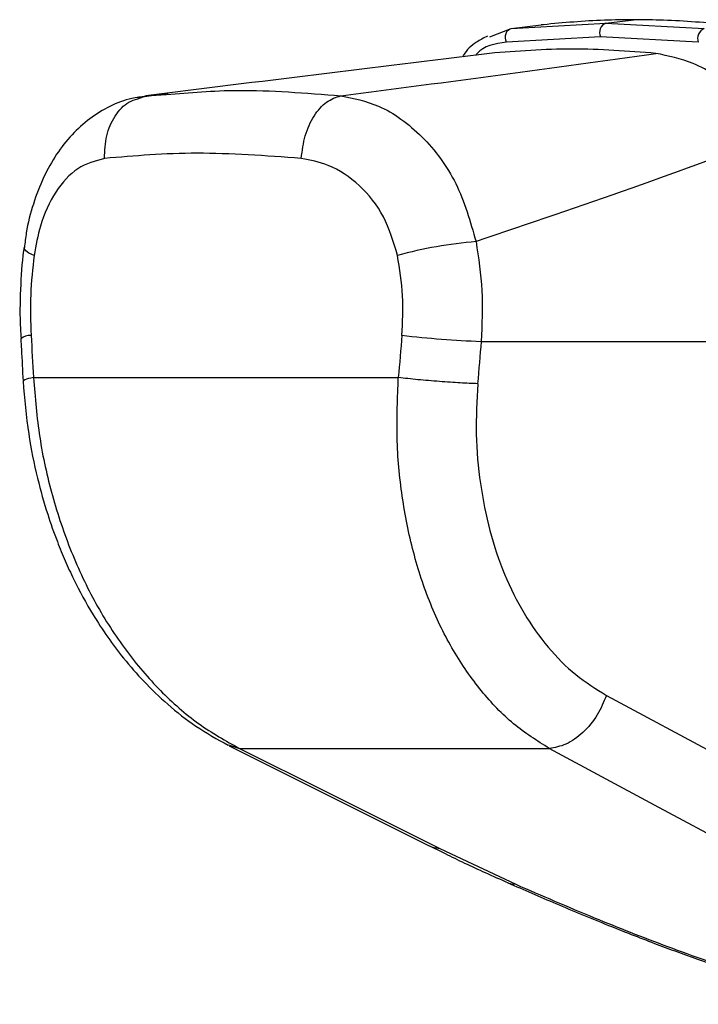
# Model space of a CAD drawing. Header units: millimetres. Extents: x 20 to 19889, y 40 to 15516.
# Tile 22 of 115: x 6685 to 6771, y 5781 to 5906. Entities that reach past the tile are written whole.
import ezdxf

# ---------------------------------------------------------------- set-up
doc = ezdxf.new("R2010")
doc.units = ezdxf.units.MM
doc.header["$LTSCALE"] = 2

msp = doc.modelspace()

# ---------------------------------------------------------------- linework, layer by layer
at = {"color": 7, "linetype": 'Continuous', "lineweight": 25}
for p, q in [((6758.98, 5905.34), (6762.51, 5905.77)), ((6744.28, 5903.61), (6747, 5904.64)), ((6747, 5904.64), (6758.98, 5905.34)), ((6747, 5904.64), (6750.79, 5905.11)), ((6750.87, 5905.12), (6750.79, 5905.11)), ((6751.06, 5905.14), (6750.87, 5905.12)), ((6758.98, 5905.34), (6771.44, 5904.64)), ((6758.29, 5903.62), (6746.38, 5902.92)), ((6770.68, 5902.92), (6758.29, 5903.62)), ((6703.54, 5896.44), (6699.68, 5895.88)), ((6699.71, 5895.76), (6700.73, 5896.14)), ((6700.73, 5896.14), (6703.33, 5896.29)), ((6743.18, 5865.02), (6798.43, 5865.02)), ((6686.49, 5860.44), (6732.69, 5860.44)), ((6759.04, 5820.19), (6782.64, 5807.52)), ((6711.28, 5813.8), (6736.61, 5801.14)), ((6712.59, 5813.45), (6751.81, 5813.45)), ((6737.94, 5800.79), (6747.57, 5796.26))]:
    msp.add_line(p, q, dxfattribs=at)
at = {"color": 8, "linetype": 'Continuous', "lineweight": 25}
msp.add_line((6711.17, 5813.93), (6712.59, 5813.45), dxfattribs=at)
at = {"color": 7, "linetype": 'Continuous', "lineweight": 25, "flags": 128}
for points in [[(6746.38, 5902.92), (6746.29, 5903.19), (6746.26, 5903.48), (6746.27, 5903.77), (6746.34, 5904.03), (6746.45, 5904.27), (6746.61, 5904.45), (6746.79, 5904.58), (6747, 5904.64)], [(6712.59, 5813.45), (6723.59, 5807.95), (6737.94, 5800.79)], [(6775.39, 5800.79), (6765.15, 5806.28), (6751.81, 5813.45)], [(6736.61, 5801.14), (6737.02, 5800.96), (6737.94, 5800.79)]]:
    msp.add_lwpolyline(points, dxfattribs=at)
at = {"color": 8, "linetype": 'Continuous', "lineweight": 25, "flags": 128}
for points in [[(6686.56, 5875.91), (6685.92, 5876.22), (6685.5, 5876.51), (6685.3, 5876.79), (6685.29, 5876.91)], [(6746.57, 5796.44), (6747, 5796.31), (6747.57, 5796.26)]]:
    msp.add_lwpolyline(points, dxfattribs=at)
at = {"color": 7, "linetype": 'Continuous', "lineweight": 25}
for centre, radius, start, end in [((6759.44, 5904.16), 1.27, 111.1573, 204.8821), ((6771.94, 5903.39), 1.35, 111.9623, 200.3711), ((6747.09, 5822.94), 54.92, 94.761, 105.3099), ((6747.84, 5991.43), 126.49, 263.3326, 267.8892)]:
    msp.add_arc(centre, radius, start, end, dxfattribs=at)
at = {"color": 8, "linetype": 'Continuous', "lineweight": 25}
msp.add_arc((6686.08, 5863.92), 1.87, 86.7545, 129.772, dxfattribs=at)
at = {"color": 7, "linetype": 'Continuous', "lineweight": 25}
for centre, major_axis, ratio, start_param, end_param in [((6823.47, 5538.91), (-116.8, 1617.42), 0.071472, 1.362135, 1.365514), ((6823.47, 5538.91), (116.8, 1617.42), 0.071472, 1.372457, 1.375836), ((6829.1, 5538.14), (111.06, 1617.42), 0.068026, 1.371967, 1.375346)]:
    msp.add_ellipse(centre, major_axis=major_axis, ratio=ratio, start_param=start_param, end_param=end_param, dxfattribs=at)
for points, knots in [([(6762.51, 5905.77), (6761.26, 5905.76), (6757.38, 5905.73), (6753.61, 5905.38), (6751.06, 5905.14)], [0, 0, 0, 0, 0.32125, 1, 1, 1, 1]), ([(6774.41, 5905.14), (6771.69, 5905.38), (6767.67, 5905.73), (6763.77, 5905.76), (6762.51, 5905.77)], [0, 0, 0, 0, 0.67875, 1, 1, 1, 1]), ([(6743.98, 5903.69), (6743.5, 5903.45), (6742.34, 5902.86), (6741.29, 5901.9), (6740.87, 5901.15), (6740.83, 5901.08)], [0, 0, 0, 0, 0.385459, 0.944425, 1, 1, 1, 1]), ([(6765.32, 5901.51), (6761.77, 5901.78), (6754.63, 5902.32), (6747.72, 5901.78), (6744.25, 5901.51)], [0, 0, 0, 0, 0.4985519, 1, 1, 1, 1]), ([(6744.25, 5901.51), (6736.89, 5900.6), (6722.15, 5898.79), (6707.87, 5897.02), (6700.73, 5896.14)], [0, 0, 0, 0, 0.499857, 1, 1, 1, 1]), ([(6725.42, 5896.14), (6732.2, 5897.02), (6745.75, 5898.79), (6758.8, 5900.6), (6765.32, 5901.51)], [0, 0, 0, 0, 0.4998805, 1, 1, 1, 1]), ([(6780.71, 5891.23), (6779.06, 5893.13), (6775.75, 5896.93), (6770.34, 5900.47), (6766.89, 5901.18), (6765.32, 5901.51)], [0, 0, 0, 0, 0.352456, 0.705295, 1, 1, 1, 1]), ([(6700.71, 5896.05), (6700.12, 5895.99), (6698.54, 5895.81), (6696.12, 5894.85), (6693.56, 5893.3), (6691.29, 5891.24), (6689.33, 5888.74), (6687.68, 5885.79), (6686.41, 5882.44), (6685.62, 5879.44), (6685.41, 5877.53), (6685.34, 5876.9)], [0, 0, 0, 0, 0.069968, 0.185826, 0.30284, 0.420414, 0.542004, 0.669637, 0.800822, 0.934311, 1, 1, 1, 1]), ([(6725.42, 5896.14), (6727.03, 5895.81), (6730.66, 5895.06), (6735.84, 5891.25), (6740.35, 5885.28), (6741.8, 5880.21), (6742.53, 5877.67)], [0, 0, 0, 0, 0.208695, 0.473319, 0.736593, 1, 1, 1, 1]), ([(6780.71, 5891.23), (6774.65, 5888.96), (6762.52, 5884.4), (6749.2, 5879.92), (6742.53, 5877.67)], [0, 0, 0, 0, 0.4993125, 1, 1, 1, 1]), ([(6695.48, 5888.2), (6694.32, 5887.88), (6692.01, 5887.26), (6689.2, 5884.15), (6687.34, 5880.2), (6686.79, 5877.18), (6686.56, 5875.91)], [0, 0, 0, 0, 0.273074, 0.54299, 0.807448, 1, 1, 1, 1]), ([(6720.4, 5888.2), (6715.89, 5888.53), (6706.92, 5889.18), (6699.28, 5888.52), (6695.48, 5888.2)], [0, 0, 0, 0, 0.502298, 1, 1, 1, 1]), ([(6732.59, 5875.91), (6732.08, 5877.61), (6731.07, 5881.03), (6727.85, 5884.99), (6724.14, 5887.49), (6721.55, 5887.98), (6720.4, 5888.2)], [0, 0, 0, 0, 0.257817, 0.519525, 0.787005, 1, 1, 1, 1]), ([(6685.31, 5876.92), (6685.28, 5876.79), (6685, 5875.06), (6684.82, 5871.6), (6684.73, 5867.86), (6684.88, 5865.78), (6684.91, 5865.36)], [0, 0, 0, 0, 0.034799, 0.461819, 0.890198, 1, 1, 1, 1]), ([(6742.53, 5877.67), (6742.84, 5875.6), (6743.48, 5871.42), (6743.28, 5867.17), (6743.18, 5865.02)], [0, 0, 0, 0, 0.493486, 1, 1, 1, 1]), ([(6686.56, 5875.91), (6686.38, 5874.26), (6686.02, 5870.92), (6686.13, 5867.52), (6686.19, 5865.79)], [0, 0, 0, 0, 0.492721, 1, 1, 1, 1]), ([(6733.15, 5865.79), (6733.24, 5867.47), (6733.41, 5870.87), (6732.86, 5874.21), (6732.59, 5875.91)], [0, 0, 0, 0, 0.4926922, 1, 1, 1, 1]), ([(6684.88, 5865.36), (6684.91, 5864.91), (6685, 5863.13), (6685.1, 5861.34), (6685.17, 5860)], [0, 0, 0, 0, 0.2499358, 1, 1, 1, 1]), ([(6685.17, 5860), (6685.36, 5857.76), (6685.71, 5853.62), (6686.87, 5847.97), (6688.14, 5843.43), (6689.37, 5839.96), (6690.48, 5837.24), (6691.93, 5834.1), (6694.26, 5829.83), (6697.29, 5825.52), (6700.52, 5821.81), (6703.57, 5818.9), (6707.12, 5816.11), (6709.77, 5814.64), (6711.14, 5813.87)], [0, 0, 0, 0, 0.1146403, 0.2119798, 0.2929796, 0.3565105, 0.4026451, 0.4465118, 0.5380367, 0.6605509, 0.7330856, 0.8138128, 0.9029954, 1, 1, 1, 1]), ([(6686.49, 5860.44), (6686.7, 5857.91), (6687.11, 5852.86), (6688.77, 5845.43), (6691.15, 5838.33), (6694.29, 5831.71), (6698.1, 5825.78), (6702.49, 5820.67), (6707.33, 5816.4), (6710.84, 5814.44), (6712.59, 5813.45)], [0, 0, 0, 0, 0.125078, 0.249956, 0.375349, 0.500002, 0.625552, 0.749896, 0.87499, 1, 1, 1, 1]), ([(6751.81, 5813.45), (6750.27, 5814.43), (6747.19, 5816.38), (6743.12, 5820.64), (6739.57, 5825.73), (6736.66, 5831.66), (6734.48, 5838.26), (6733.07, 5845.37), (6732.37, 5852.82), (6732.59, 5857.9), (6732.69, 5860.44)], [0, 0, 0, 0, 0.124254, 0.248755, 0.373673, 0.498312, 0.623952, 0.748648, 0.874353, 1, 1, 1, 1]), ([(6742.74, 5859.67), (6742.63, 5857.53), (6742.42, 5853.25), (6742.99, 5846.98), (6744.18, 5840.99), (6746.04, 5835.44), (6748.53, 5830.47), (6751.58, 5826.2), (6755.08, 5822.64), (6757.72, 5821), (6759.04, 5820.19)], [0, 0, 0, 0, 0.12587, 0.252179, 0.377314, 0.502687, 0.626919, 0.751876, 0.87635, 1, 1, 1, 1]), ([(6759.04, 5820.19), (6758.69, 5819.34), (6757.98, 5817.59), (6756.12, 5815.39), (6753.95, 5813.84), (6752.51, 5813.58), (6751.81, 5813.45)], [0, 0, 0, 0, 0.241934, 0.5, 0.758066, 1, 1, 1, 1]), ([(6736.65, 5801.13), (6737.3, 5800.81), (6739.52, 5799.68), (6742.83, 5798.11), (6745.62, 5796.88), (6746.6, 5796.45)], [0, 0, 0, 0, 0.210803, 0.725035, 1, 1, 1, 1]), ([(6746.57, 5796.45), (6748.58, 5795.57), (6752.71, 5793.76), (6758.91, 5791.2), (6764.9, 5788.84), (6770.32, 5786.84), (6775.21, 5785.18), (6779.53, 5783.82), (6783.34, 5782.76), (6786.8, 5781.93), (6789.99, 5781.36), (6792.55, 5781.04), (6793.97, 5781.07), (6794.49, 5781.08)], [0, 0, 0, 0, 0.140409, 0.289294, 0.413942, 0.526838, 0.625475, 0.707551, 0.779599, 0.844238, 0.905064, 0.96571, 1, 1, 1, 1]), ([(6747.57, 5796.26), (6750.83, 5794.84), (6756.98, 5792.18), (6765.17, 5788.95), (6771.72, 5786.57), (6776.41, 5785), (6780.79, 5783.67), (6785.01, 5782.56), (6789.04, 5781.75), (6792.42, 5781.43), (6794.79, 5781.62), (6796.34, 5782.4), (6796.56, 5783.68), (6795.91, 5785.21), (6794.66, 5786.93), (6792.66, 5788.98), (6788.95, 5792.16), (6785.41, 5794.61), (6783.04, 5796.26)], [0, 0, 0, 0, 0.120042, 0.225865, 0.279652, 0.333912, 0.373561, 0.413975, 0.461049, 0.495787, 0.530527, 0.571691, 0.631759, 0.677517, 0.723914, 0.791907, 0.860464, 1, 1, 1, 1])]:
    msp.add_open_spline(points, degree=3, knots=knots, dxfattribs=at)
at = {"color": 8, "linetype": 'Continuous', "lineweight": 25}
for points, knots in [([(6746.38, 5902.92), (6744.94, 5902.7), (6743.41, 5902.47), (6742.56, 5901.36), (6742.51, 5901.29)], [0, 0, 0, 0, 0.938359, 1, 1, 1, 1]), ([(6703.33, 5896.29), (6706.27, 5896.54), (6713.05, 5897.13), (6720.95, 5896.49), (6725.42, 5896.14)], [0, 0, 0, 0, 0.43494, 1, 1, 1, 1]), ([(6695.48, 5888.2), (6695.52, 5889.18), (6695.58, 5891.14), (6696.75, 5893.65), (6698.2, 5895.3), (6699.32, 5895.64), (6699.71, 5895.76)], [0, 0, 0, 0, 0.28327, 0.566539, 0.849809, 1, 1, 1, 1]), ([(6686.49, 5860.44), (6686.04, 5860.35), (6685.27, 5860.19), (6685.27, 5860.06), (6685.27, 5860.01)], [0, 0, 0, 0, 0.584644, 1, 1, 1, 1])]:
    msp.add_open_spline(points, degree=3, knots=knots, dxfattribs=at)
at = {"color": 7, "linetype": 'Continuous', "lineweight": 25}
for points in [[(6720.4, 5888.2), (6720.53, 5889.18), (6720.78, 5891.14), (6721.96, 5893.67), (6723.56, 5895.54), (6724.8, 5895.94), (6725.42, 5896.14)], [(6742.74, 5859.67), (6742.03, 5859.69), (6740.61, 5859.75), (6737.91, 5859.93), (6735.12, 5860.17), (6733.5, 5860.35), (6732.69, 5860.44)]]:
    msp.add_open_spline(points, degree=3, dxfattribs=at)

doc.saveas('drawing.dxf')
